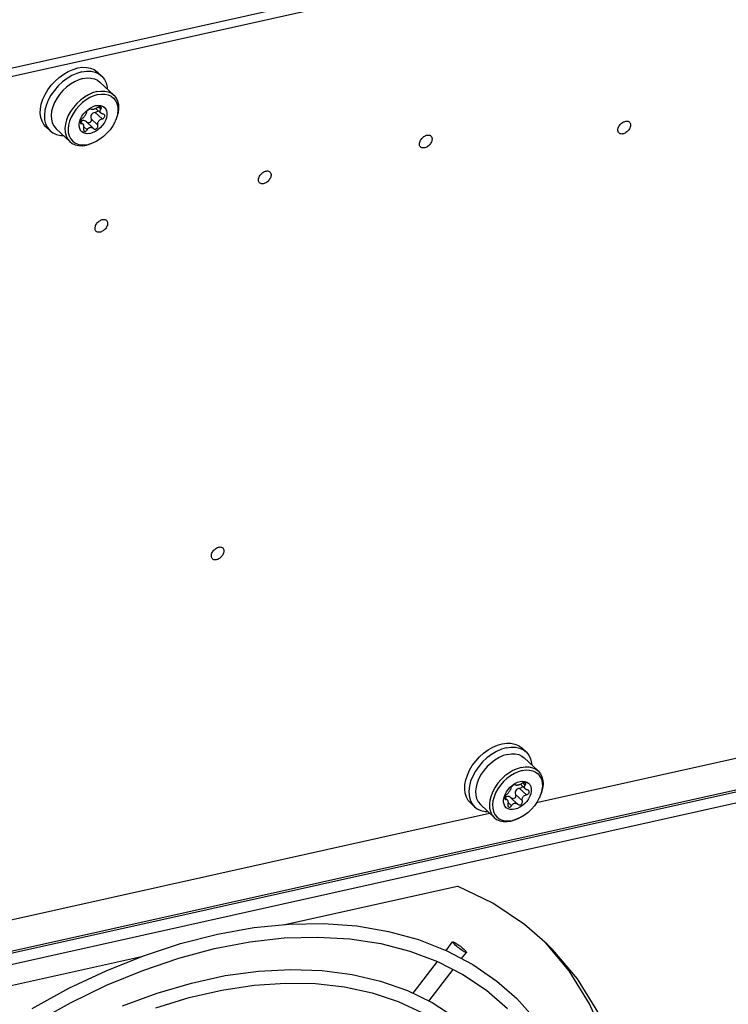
# Model space of a CAD drawing. Extents: x 0 to 594, y 0 to 420.
# Tile 41 of 73: x 542 to 551, y 95 to 108. Entities that reach past the tile are written whole.
import ezdxf

# ---------------------------------------------------------------- set-up
doc = ezdxf.new("R2010")
doc.units = 0
doc.header["$LTSCALE"] = 32.67
doc.layers.get('0').update_dxf_attribs({"linetype": 'CONTINUOUS'})
doc.layers.add('DATUM_AXIS', color=7, linetype='CONTINUOUS')

msp = doc.modelspace()

# ---------------------------------------------------------------- linework, layer by layer
at = {"color": 7, "linetype": 'CONTINUOUS'}
for p, q in [((567.546, 112.88), (541.043, 106.978)), ((566.37, 100.871), (536.958, 94.321))]:
    msp.add_line(p, q, dxfattribs=at)
at = {"color": 9, "linetype": 'CONTINUOUS'}
msp.add_line((566.393, 100.903), (536.982, 94.353), dxfattribs=at)
at = {"layer": 'DATUM_AXIS', "color": 7, "linetype": 'CONTINUOUS'}
for p, q in [((567.338, 112.721), (541.047, 106.866)), ((542.909, 107.023), (542.854, 107.075)), ((542.549, 106.948), (542.494, 106.916)), ((543.068, 106.77), (542.884, 106.943)), ((542.095, 106.589), (542.107, 106.651)), ((542.794, 106.619), (542.828, 106.63)), ((542.093, 106.529), (542.095, 106.589)), ((542.646, 106.492), (542.669, 106.524)), ((542.669, 106.524), (542.697, 106.554)), ((542.697, 106.554), (542.727, 106.581)), ((542.727, 106.581), (542.76, 106.603)), ((542.76, 106.603), (542.794, 106.619)), ((542.766, 106.585), (542.767, 106.583)), ((542.767, 106.583), (542.766, 106.585)), ((542.832, 106.593), (542.897, 106.532)), ((542.616, 106.422), (542.628, 106.457)), ((542.626, 106.418), (542.645, 106.4)), ((542.628, 106.457), (542.646, 106.492)), ((542.64, 106.42), (542.633, 106.411)), ((542.649, 106.427), (542.64, 106.42)), ((542.659, 106.431), (542.649, 106.427)), ((542.655, 106.39), (542.657, 106.389)), ((542.705, 106.415), (542.795, 106.33)), ((543.104, 106.465), (543.089, 106.428)), ((542.223, 106.295), (542.168, 106.347)), ((542.485, 106.152), (542.302, 106.324)), ((542.795, 106.33), (542.798, 106.327)), ((542.798, 106.327), (542.803, 106.323)), ((542.803, 106.323), (542.81, 106.32)), ((542.494, 106.193), (542.519, 106.161)), ((542.681, 106.108), (542.731, 106.115)), ((542.765, 106.122), (542.709, 106.105)), ((542.782, 106.13), (542.731, 106.115)), ((542.814, 106.144), (542.765, 106.122)), ((542.828, 106.151), (542.782, 106.13)), ((548.678, 97.38), (555.943, 98.998)), ((548.54, 98.054), (548.485, 98.106)), ((548.181, 97.979), (548.126, 97.946)), ((548.7, 97.801), (548.516, 97.974)), ((547.725, 97.559), (547.727, 97.619)), ((547.727, 97.619), (547.739, 97.682)), ((548.328, 97.585), (548.359, 97.611)), ((548.359, 97.611), (548.392, 97.633)), ((548.392, 97.633), (548.426, 97.65)), ((548.397, 97.615), (548.399, 97.614)), ((548.399, 97.614), (548.397, 97.615)), ((548.426, 97.65), (548.459, 97.66)), ((548.464, 97.624), (548.529, 97.563)), ((548.248, 97.453), (548.26, 97.488)), ((548.26, 97.488), (548.278, 97.522)), ((548.278, 97.522), (548.301, 97.555)), ((548.301, 97.555), (548.328, 97.585)), ((548.736, 97.496), (548.721, 97.458)), ((547.855, 97.326), (547.8, 97.378)), ((548.117, 97.182), (547.933, 97.355)), ((548.258, 97.449), (548.276, 97.431)), ((548.272, 97.451), (548.265, 97.442)), ((548.281, 97.458), (548.272, 97.451)), ((548.291, 97.462), (548.281, 97.458)), ((548.287, 97.421), (548.289, 97.419)), ((548.337, 97.446), (548.427, 97.36)), ((548.427, 97.36), (548.43, 97.358)), ((548.43, 97.358), (548.435, 97.354)), ((548.435, 97.354), (548.442, 97.35)), ((541.036, 95.678), (548.054, 97.241)), ((548.125, 97.223), (548.151, 97.191)), ((548.312, 97.138), (548.362, 97.145)), ((548.397, 97.152), (548.341, 97.136)), ((548.414, 97.161), (548.362, 97.145)), ((548.446, 97.174), (548.397, 97.152)), ((548.46, 97.181), (548.414, 97.161)), ((545.34, 95.763), (547.628, 96.272)), ((547.477, 95.419), (547.564, 95.533)), ((549.111, 95.146), (548.791, 95.529)), ((547.683, 95.31), (547.747, 95.393)), ((541.081, 94.814), (543.435, 95.339)), ((547.04, 94.85), (547.364, 95.272)), ((547.251, 94.747), (547.572, 95.166))]:
    msp.add_line(p, q, dxfattribs=at)
at = {"layer": 'DATUM_AXIS', "color": 9, "linetype": 'CONTINUOUS'}
for p, q in [((542.913, 106.455), (542.823, 106.54)), ((542.897, 106.583), (542.867, 106.611)), ((542.638, 106.393), (542.624, 106.406)), ((542.858, 106.372), (542.768, 106.457)), ((542.714, 106.31), (542.668, 106.353)), ((563.441, 100.071), (539.363, 94.708)), ((548.529, 97.613), (548.499, 97.642)), ((548.49, 97.403), (548.399, 97.488)), ((548.545, 97.485), (548.454, 97.57)), ((548.27, 97.424), (548.256, 97.437)), ((548.346, 97.34), (548.3, 97.384))]:
    msp.add_line(p, q, dxfattribs=at)
at = {"layer": 'DATUM_AXIS', "color": 7, "linetype": 'CONTINUOUS'}
for points in [[(542.107, 106.651), (542.128, 106.715), (542.157, 106.779), (542.194, 106.841), (542.239, 106.901), (542.289, 106.956), (542.345, 107.005), (542.404, 107.048), (542.465, 107.084), (542.528, 107.111), (542.59, 107.13)], [(542.645, 107.078), (542.579, 107.058), (542.514, 107.029), (542.45, 106.991), (542.388, 106.944), (542.331, 106.891), (542.28, 106.831), (542.235, 106.768), (542.199, 106.702), (542.172, 106.634), (542.155, 106.568), (542.148, 106.504), (542.151, 106.443), (542.164, 106.388), (542.187, 106.339), (542.223, 106.295)], [(542.59, 107.13), (542.65, 107.139), (542.707, 107.138), (542.76, 107.128), (542.807, 107.108), (542.848, 107.08), (542.854, 107.075)], [(542.645, 107.078), (542.708, 107.087), (542.768, 107.086), (542.823, 107.074), (542.871, 107.052), (542.909, 107.023)], [(542.909, 107.023), (542.945, 106.979), (542.968, 106.931), (542.981, 106.876), (542.982, 106.851)], [(542.494, 106.915), (542.442, 106.876), (542.393, 106.83), (542.35, 106.78), (542.312, 106.726), (542.282, 106.67), (542.259, 106.613)], [(542.66, 106.989), (542.605, 106.973), (542.549, 106.948)], [(542.66, 106.989), (542.714, 106.997), (542.765, 106.996), (542.811, 106.986), (542.853, 106.967), (542.884, 106.943)], [(542.843, 106.817), (542.788, 106.8), (542.732, 106.775), (542.678, 106.743), (542.625, 106.703), (542.577, 106.658), (542.533, 106.607), (542.496, 106.553), (542.465, 106.497), (542.442, 106.44), (542.427, 106.383), (542.421, 106.329), (542.424, 106.277), (542.435, 106.23), (542.454, 106.189), (542.485, 106.152)], [(542.855, 106.776), (542.804, 106.761), (542.752, 106.738), (542.701, 106.707)], [(542.843, 106.817), (542.897, 106.824), (542.948, 106.823), (542.995, 106.813), (543.036, 106.794), (543.068, 106.77)], [(542.855, 106.776), (542.905, 106.783), (542.952, 106.782), (542.996, 106.773), (543.034, 106.755)], [(543.068, 106.77), (543.098, 106.733), (543.118, 106.692), (543.129, 106.645), (543.132, 106.593), (543.126, 106.539), (543.111, 106.482), (543.096, 106.442)], [(542.701, 106.707), (542.652, 106.67), (542.607, 106.628), (542.567, 106.581), (542.532, 106.531), (542.503, 106.479), (542.482, 106.426), (542.468, 106.373), (542.462, 106.322), (542.465, 106.275), (542.475, 106.231), (542.494, 106.193)], [(542.891, 106.632), (542.918, 106.623), (542.94, 106.609), (542.958, 106.589), (542.97, 106.564), (542.976, 106.535), (542.976, 106.503), (542.97, 106.469), (542.957, 106.434), (542.939, 106.399), (542.916, 106.367), (542.889, 106.337), (542.859, 106.31), (542.826, 106.288), (542.792, 106.272), (542.758, 106.261)], [(542.828, 106.63), (542.86, 106.634), (542.891, 106.632)], [(543.034, 106.755), (543.066, 106.73), (543.092, 106.698), (543.11, 106.66), (543.121, 106.616), (543.123, 106.569), (543.117, 106.518), (543.104, 106.465)], [(542.168, 106.347), (542.14, 106.379), (542.116, 106.423), (542.1, 106.473), (542.093, 106.529)], [(542.259, 106.613), (542.244, 106.556), (542.238, 106.501), (542.24, 106.45), (542.251, 106.403), (542.271, 106.362), (542.302, 106.324)], [(542.705, 106.54), (542.704, 106.535), (542.703, 106.53), (542.701, 106.525), (542.698, 106.519), (542.695, 106.514), (542.692, 106.507), (542.688, 106.501), (542.684, 106.495), (542.679, 106.489), (542.675, 106.483), (542.67, 106.477), (542.665, 106.472), (542.66, 106.466), (542.655, 106.462), (542.65, 106.458)], [(542.733, 106.576), (542.727, 106.571), (542.721, 106.565), (542.715, 106.559), (542.71, 106.552), (542.707, 106.546), (542.705, 106.54)], [(542.753, 106.586), (542.747, 106.584), (542.74, 106.581), (542.733, 106.576)], [(542.766, 106.585), (542.763, 106.586), (542.758, 106.587), (542.753, 106.586)], [(542.823, 106.54), (542.805, 106.536), (542.791, 106.531), (542.78, 106.522), (542.771, 106.512), (542.766, 106.501), (542.763, 106.488), (542.764, 106.473), (542.768, 106.457)], [(542.799, 106.58), (542.791, 106.579), (542.785, 106.579), (542.78, 106.579), (542.775, 106.579), (542.772, 106.58), (542.768, 106.582), (542.767, 106.583)], [(542.849, 106.603), (542.843, 106.599), (542.837, 106.596), (542.831, 106.592), (542.825, 106.589), (542.819, 106.587), (542.813, 106.584), (542.806, 106.582), (542.799, 106.58)], [(542.861, 106.566), (542.859, 106.561), (542.853, 106.553), (542.845, 106.547), (542.835, 106.542), (542.823, 106.54)], [(542.901, 106.609), (542.9, 106.609), (542.895, 106.612), (542.889, 106.614), (542.882, 106.614), (542.874, 106.613), (542.865, 106.611), (542.857, 106.607), (542.849, 106.603)], [(542.897, 106.532), (542.896, 106.534), (542.892, 106.538), (542.889, 106.542), (542.888, 106.547), (542.887, 106.552), (542.886, 106.557), (542.887, 106.562), (542.888, 106.567), (542.891, 106.572), (542.894, 106.578), (542.897, 106.583)], [(542.897, 106.583), (542.902, 106.589), (542.904, 106.595), (542.905, 106.601), (542.903, 106.605), (542.901, 106.609)], [(542.925, 106.519), (542.919, 106.52), (542.914, 106.522), (542.908, 106.524), (542.904, 106.527), (542.899, 106.53), (542.897, 106.532)], [(542.913, 106.455), (542.922, 106.457), (542.93, 106.461), (542.937, 106.467), (542.943, 106.473), (542.947, 106.48), (542.949, 106.487), (542.95, 106.494), (542.948, 106.501), (542.945, 106.507), (542.942, 106.511)], [(542.942, 106.511), (542.94, 106.513), (542.933, 106.516), (542.925, 106.519)], [(542.668, 106.268), (542.645, 106.282), (542.628, 106.302), (542.616, 106.327), (542.609, 106.356), (542.61, 106.388), (542.616, 106.422)], [(542.627, 106.422), (542.625, 106.415), (542.624, 106.408), (542.625, 106.402), (542.626, 106.397), (542.628, 106.395)], [(542.65, 106.458), (542.644, 106.452), (542.639, 106.446), (542.634, 106.438), (542.63, 106.43), (542.627, 106.422)], [(542.628, 106.395), (542.629, 106.394), (542.633, 106.393), (542.638, 106.393)], [(542.638, 106.393), (542.642, 106.394), (542.645, 106.394), (542.649, 106.394), (542.652, 106.392), (542.655, 106.39)], [(542.657, 106.389), (542.658, 106.388), (542.661, 106.384), (542.663, 106.38), (542.665, 106.375), (542.667, 106.37), (542.667, 106.364), (542.668, 106.358), (542.668, 106.351), (542.668, 106.344), (542.667, 106.337), (542.666, 106.33)], [(542.705, 106.415), (542.694, 106.423), (542.682, 106.429), (542.67, 106.432), (542.659, 106.431)], [(542.736, 106.401), (542.726, 106.402), (542.716, 106.406), (542.708, 106.412)], [(542.768, 106.457), (542.77, 106.446), (542.77, 106.434), (542.767, 106.424), (542.761, 106.415), (542.754, 106.408), (542.745, 106.403), (542.736, 106.401)], [(542.81, 106.32), (542.818, 106.319), (542.826, 106.319), (542.834, 106.321), (542.841, 106.325), (542.848, 106.331), (542.853, 106.338), (542.856, 106.345), (542.859, 106.354), (542.859, 106.364), (542.858, 106.372)], [(543.089, 106.428), (543.082, 106.412), (543.054, 106.36), (543.019, 106.31), (542.978, 106.263), (542.933, 106.221), (542.885, 106.184), (542.834, 106.153), (542.828, 106.151)], [(542.858, 106.372), (542.856, 106.379), (542.856, 106.386), (542.856, 106.393), (542.857, 106.4), (542.858, 106.408), (542.861, 106.414), (542.864, 106.421), (542.869, 106.427), (542.874, 106.433), (542.879, 106.438), (542.885, 106.443), (542.892, 106.447), (542.899, 106.45), (542.906, 106.453), (542.913, 106.455)], [(549.766, 106.343), (549.772, 106.356), (549.779, 106.367), (549.788, 106.378), (549.797, 106.388), (549.807, 106.397), (549.817, 106.405), (549.829, 106.412), (549.832, 106.414)], [(549.832, 106.414), (549.84, 106.417), (549.851, 106.421), (549.863, 106.424), (549.873, 106.425), (549.884, 106.424), (549.893, 106.422), (549.902, 106.418), (549.909, 106.413), (549.915, 106.406), (549.92, 106.398), (549.923, 106.389), (549.925, 106.379), (549.925, 106.369), (549.923, 106.357)], [(542.223, 106.295), (542.26, 106.267), (542.309, 106.245), (542.364, 106.233), (542.399, 106.232)], [(542.666, 106.33), (542.665, 106.321), (542.665, 106.312), (542.667, 106.304), (542.67, 106.298), (542.673, 106.293)], [(542.758, 106.261), (542.726, 106.257), (542.695, 106.259), (542.668, 106.268)], [(542.673, 106.293), (542.674, 106.293), (542.679, 106.29), (542.685, 106.288), (542.691, 106.289), (542.698, 106.292), (542.704, 106.296), (542.709, 106.302), (542.714, 106.31)], [(542.714, 106.31), (542.718, 106.315), (542.722, 106.321), (542.726, 106.326), (542.731, 106.33), (542.736, 106.334), (542.741, 106.337), (542.747, 106.34), (542.754, 106.342)], [(542.754, 106.342), (542.762, 106.343), (542.769, 106.343), (542.775, 106.341), (542.781, 106.339), (542.787, 106.336), (542.792, 106.333), (542.795, 106.33)], [(547.199, 106.228), (547.207, 106.232), (547.218, 106.236), (547.23, 106.238), (547.24, 106.239), (547.251, 106.239), (547.26, 106.236), (547.269, 106.232), (547.276, 106.227), (547.282, 106.221), (547.287, 106.213), (547.29, 106.204), (547.292, 106.194), (547.292, 106.183), (547.29, 106.172)], [(549.923, 106.357), (549.921, 106.346), (549.916, 106.334), (549.91, 106.322), (549.903, 106.311), (549.895, 106.3), (549.886, 106.29), (549.876, 106.281), (549.865, 106.273), (549.854, 106.266), (549.843, 106.261), (549.831, 106.257), (549.82, 106.254), (549.809, 106.253), (549.799, 106.254), (549.789, 106.256), (549.781, 106.26), (549.774, 106.265), (549.768, 106.272), (549.763, 106.28), (549.76, 106.289), (549.758, 106.299), (549.758, 106.31), (549.759, 106.321)], [(549.759, 106.321), (549.762, 106.332), (549.766, 106.343)], [(542.485, 106.152), (542.517, 106.127), (542.558, 106.109), (542.605, 106.099), (542.656, 106.097), (542.709, 106.105)], [(542.519, 106.161), (542.552, 106.136), (542.59, 106.118), (542.633, 106.109), (542.681, 106.108)], [(547.29, 106.172), (547.288, 106.16), (547.283, 106.149), (547.277, 106.137), (547.27, 106.126), (547.262, 106.115), (547.253, 106.105), (547.243, 106.096), (547.232, 106.088), (547.221, 106.081), (547.21, 106.075), (547.198, 106.071), (547.187, 106.069), (547.176, 106.068), (547.166, 106.069), (547.156, 106.071), (547.148, 106.075), (547.141, 106.08), (547.135, 106.087), (547.13, 106.094), (547.127, 106.103), (547.125, 106.113), (547.125, 106.124), (547.126, 106.135)], [(547.126, 106.135), (547.129, 106.147), (547.133, 106.158)], [(547.133, 106.158), (547.139, 106.17), (547.146, 106.181), (547.154, 106.192), (547.164, 106.202), (547.174, 106.211), (547.184, 106.219), (547.196, 106.226), (547.199, 106.228)], [(544.997, 105.682), (545.003, 105.694), (545.01, 105.706), (545.018, 105.716), (545.027, 105.726), (545.037, 105.736), (545.048, 105.744), (545.059, 105.75), (545.063, 105.752)], [(545.063, 105.752), (545.07, 105.756), (545.082, 105.76), (545.093, 105.762), (545.104, 105.763), (545.114, 105.763), (545.123, 105.76), (545.132, 105.757), (545.139, 105.751), (545.145, 105.745), (545.15, 105.737), (545.153, 105.728), (545.155, 105.718), (545.155, 105.707), (545.154, 105.696)], [(545.154, 105.696), (545.151, 105.684), (545.147, 105.673), (545.141, 105.661), (545.134, 105.65), (545.125, 105.639), (545.116, 105.629), (545.106, 105.62), (545.095, 105.612), (545.084, 105.605), (545.073, 105.599), (545.062, 105.595), (545.05, 105.593), (545.039, 105.592), (545.029, 105.593), (545.02, 105.595), (545.011, 105.599), (545.004, 105.604), (544.998, 105.611), (544.993, 105.619), (544.99, 105.628), (544.988, 105.637), (544.988, 105.648), (544.989, 105.659)], [(544.989, 105.659), (544.992, 105.671), (544.997, 105.682)], [(542.828, 105.039), (542.834, 105.051), (542.841, 105.062), (542.85, 105.073), (542.859, 105.083), (542.869, 105.092), (542.88, 105.1), (542.891, 105.107), (542.895, 105.109)], [(542.895, 105.109), (542.902, 105.113), (542.914, 105.117), (542.925, 105.119), (542.936, 105.12), (542.946, 105.119), (542.955, 105.117), (542.964, 105.113), (542.971, 105.108), (542.977, 105.102), (542.982, 105.094), (542.985, 105.085), (542.987, 105.075), (542.987, 105.064), (542.986, 105.053)], [(542.986, 105.053), (542.983, 105.041), (542.978, 105.03), (542.973, 105.018), (542.966, 105.007), (542.957, 104.996), (542.948, 104.986), (542.938, 104.977), (542.927, 104.969), (542.916, 104.962), (542.905, 104.956), (542.893, 104.952), (542.882, 104.95), (542.871, 104.949), (542.861, 104.949), (542.852, 104.952), (542.843, 104.956), (542.836, 104.961), (542.83, 104.967), (542.825, 104.975), (542.822, 104.984), (542.82, 104.994), (542.82, 105.005), (542.821, 105.016)], [(542.821, 105.016), (542.824, 105.028), (542.828, 105.039)], [(544.371, 100.692), (544.377, 100.704), (544.384, 100.715), (544.392, 100.726), (544.402, 100.736), (544.412, 100.745), (544.422, 100.753), (544.434, 100.76), (544.437, 100.762)], [(544.437, 100.762), (544.445, 100.765), (544.456, 100.769), (544.468, 100.772), (544.478, 100.773), (544.489, 100.772), (544.498, 100.77), (544.507, 100.766), (544.514, 100.761), (544.52, 100.754), (544.525, 100.746), (544.528, 100.737), (544.53, 100.727), (544.53, 100.717), (544.528, 100.706)], [(544.528, 100.706), (544.526, 100.694), (544.521, 100.682), (544.515, 100.671), (544.508, 100.659), (544.5, 100.649), (544.491, 100.639), (544.481, 100.629), (544.47, 100.621), (544.459, 100.614), (544.448, 100.609), (544.436, 100.605), (544.425, 100.602), (544.414, 100.602), (544.404, 100.602), (544.394, 100.604), (544.386, 100.608), (544.379, 100.614), (544.373, 100.62), (544.368, 100.628), (544.365, 100.637), (544.363, 100.647), (544.363, 100.658), (544.364, 100.669)], [(544.364, 100.669), (544.367, 100.68), (544.371, 100.692)], [(547.739, 97.682), (547.76, 97.746), (547.789, 97.809), (547.826, 97.872), (547.871, 97.931), (547.921, 97.986), (547.976, 98.036), (548.035, 98.079), (548.097, 98.115), (548.159, 98.142), (548.222, 98.16)], [(548.222, 98.16), (548.282, 98.169), (548.339, 98.169), (548.392, 98.158), (548.439, 98.139), (548.48, 98.111), (548.485, 98.106)], [(548.276, 98.108), (548.211, 98.089), (548.146, 98.06), (548.081, 98.021), (548.02, 97.975), (547.963, 97.921), (547.912, 97.862), (547.867, 97.798), (547.831, 97.732), (547.804, 97.665), (547.787, 97.598), (547.779, 97.534), (547.782, 97.474), (547.796, 97.418), (547.819, 97.37), (547.855, 97.326)], [(548.292, 98.02), (548.236, 98.004), (548.181, 97.979)], [(548.276, 98.108), (548.34, 98.118), (548.4, 98.116), (548.454, 98.104), (548.503, 98.082), (548.54, 98.054)], [(548.292, 98.02), (548.346, 98.028), (548.396, 98.027), (548.443, 98.017), (548.484, 97.998), (548.516, 97.974)], [(548.54, 98.054), (548.576, 98.01), (548.599, 97.961), (548.613, 97.906), (548.614, 97.882)], [(548.126, 97.946), (548.074, 97.906), (548.025, 97.861), (547.982, 97.81), (547.944, 97.757), (547.913, 97.7), (547.89, 97.643)], [(548.475, 97.847), (548.42, 97.831), (548.364, 97.806), (548.309, 97.773), (548.257, 97.734), (548.209, 97.688), (548.165, 97.638), (548.127, 97.584), (548.097, 97.528), (548.074, 97.47), (548.059, 97.414), (548.053, 97.359), (548.055, 97.308), (548.067, 97.261), (548.086, 97.22), (548.117, 97.182)], [(548.487, 97.807), (548.435, 97.791), (548.384, 97.768), (548.333, 97.738)], [(548.475, 97.847), (548.529, 97.855), (548.58, 97.854), (548.626, 97.844), (548.668, 97.825), (548.7, 97.801)], [(548.487, 97.807), (548.537, 97.814), (548.584, 97.813), (548.628, 97.803), (548.666, 97.786)], [(548.666, 97.786), (548.698, 97.761), (548.724, 97.729), (548.742, 97.691), (548.753, 97.647), (548.755, 97.599), (548.749, 97.548), (548.736, 97.496)], [(548.7, 97.801), (548.73, 97.764), (548.75, 97.722), (548.761, 97.675), (548.764, 97.624), (548.757, 97.569), (548.743, 97.513), (548.727, 97.473)], [(547.89, 97.643), (547.876, 97.587), (547.869, 97.532), (547.872, 97.48), (547.883, 97.434), (547.903, 97.392), (547.933, 97.355)], [(548.333, 97.738), (548.284, 97.701), (548.239, 97.659), (548.199, 97.612), (548.164, 97.562), (548.135, 97.51), (548.114, 97.456), (548.1, 97.404), (548.094, 97.353), (548.097, 97.305), (548.107, 97.262), (548.125, 97.223)], [(548.385, 97.617), (548.379, 97.615), (548.372, 97.611), (548.365, 97.607)], [(548.397, 97.615), (548.395, 97.617), (548.39, 97.618), (548.385, 97.617)], [(548.522, 97.662), (548.549, 97.654), (548.572, 97.639), (548.59, 97.619), (548.602, 97.594), (548.608, 97.565), (548.608, 97.533), (548.601, 97.499), (548.589, 97.464), (548.571, 97.43), (548.548, 97.397), (548.521, 97.367), (548.49, 97.341), (548.458, 97.319), (548.424, 97.302), (548.39, 97.292)], [(548.431, 97.611), (548.423, 97.61), (548.417, 97.609), (548.412, 97.609), (548.407, 97.61), (548.403, 97.611), (548.4, 97.613), (548.399, 97.614)], [(548.481, 97.633), (548.475, 97.63), (548.469, 97.626), (548.463, 97.623), (548.457, 97.62), (548.451, 97.617), (548.444, 97.615), (548.438, 97.613), (548.431, 97.611)], [(548.459, 97.66), (548.492, 97.664), (548.522, 97.662)], [(548.532, 97.639), (548.532, 97.64), (548.527, 97.643), (548.521, 97.644), (548.513, 97.645), (548.505, 97.644), (548.497, 97.641), (548.489, 97.638), (548.481, 97.633)], [(548.529, 97.563), (548.527, 97.564), (548.524, 97.568), (548.521, 97.573), (548.519, 97.578), (548.518, 97.583), (548.518, 97.588), (548.519, 97.593), (548.52, 97.598), (548.523, 97.603), (548.526, 97.608), (548.529, 97.613)], [(548.529, 97.613), (548.533, 97.619), (548.536, 97.626), (548.536, 97.631), (548.535, 97.636), (548.532, 97.639)], [(547.8, 97.378), (547.772, 97.409), (547.747, 97.453), (547.731, 97.504), (547.725, 97.559)], [(548.282, 97.488), (548.276, 97.483), (548.271, 97.476), (548.266, 97.469), (548.262, 97.461), (548.259, 97.453)], [(548.337, 97.571), (548.336, 97.566), (548.335, 97.561), (548.333, 97.556), (548.33, 97.55), (548.327, 97.544), (548.324, 97.538), (548.32, 97.532), (548.316, 97.526), (548.311, 97.519), (548.307, 97.513), (548.302, 97.508), (548.297, 97.502), (548.292, 97.497), (548.287, 97.492), (548.282, 97.488)], [(548.365, 97.607), (548.358, 97.601), (548.352, 97.596), (548.347, 97.59), (548.342, 97.583), (548.339, 97.576), (548.337, 97.571)], [(548.399, 97.488), (548.402, 97.476), (548.401, 97.465), (548.398, 97.454), (548.393, 97.446), (548.386, 97.439), (548.377, 97.434), (548.368, 97.432)], [(548.454, 97.57), (548.437, 97.567), (548.423, 97.561), (548.411, 97.553), (548.403, 97.543), (548.398, 97.532), (548.395, 97.519), (548.395, 97.504), (548.399, 97.488)], [(548.493, 97.597), (548.491, 97.592), (548.485, 97.584), (548.477, 97.578), (548.467, 97.573), (548.454, 97.57)], [(548.49, 97.403), (548.488, 97.41), (548.487, 97.417), (548.487, 97.424), (548.488, 97.431), (548.49, 97.438), (548.493, 97.445), (548.496, 97.452), (548.5, 97.458), (548.505, 97.464), (548.511, 97.469), (548.517, 97.473), (548.524, 97.477), (548.53, 97.481), (548.537, 97.483), (548.545, 97.485)], [(548.557, 97.549), (548.551, 97.551), (548.545, 97.553), (548.54, 97.555), (548.536, 97.558), (548.531, 97.561), (548.529, 97.563)], [(548.545, 97.485), (548.554, 97.488), (548.562, 97.492), (548.569, 97.497), (548.575, 97.503), (548.579, 97.51), (548.581, 97.518), (548.582, 97.525), (548.58, 97.532), (548.577, 97.538), (548.574, 97.541)], [(548.574, 97.541), (548.571, 97.543), (548.565, 97.547), (548.557, 97.549)], [(548.3, 97.298), (548.277, 97.313), (548.259, 97.333), (548.247, 97.358), (548.241, 97.387), (548.241, 97.419), (548.248, 97.453)], [(548.259, 97.453), (548.257, 97.445), (548.256, 97.438), (548.256, 97.432), (548.258, 97.428), (548.26, 97.426)], [(548.26, 97.426), (548.261, 97.425), (548.265, 97.424), (548.27, 97.424)], [(548.27, 97.424), (548.273, 97.425), (548.277, 97.425), (548.281, 97.424), (548.284, 97.423), (548.287, 97.421)], [(548.289, 97.419), (548.29, 97.418), (548.293, 97.415), (548.295, 97.41), (548.297, 97.406), (548.298, 97.4), (548.299, 97.395), (548.3, 97.388), (548.3, 97.382), (548.3, 97.375), (548.299, 97.367), (548.297, 97.36)], [(548.337, 97.446), (548.326, 97.454), (548.314, 97.46), (548.302, 97.462), (548.291, 97.462)], [(548.297, 97.36), (548.296, 97.351), (548.297, 97.342), (548.299, 97.334), (548.302, 97.328), (548.305, 97.324)], [(548.368, 97.432), (548.358, 97.433), (548.348, 97.437), (548.34, 97.443)], [(548.346, 97.34), (548.35, 97.346), (548.353, 97.351), (548.358, 97.356), (548.362, 97.36), (548.367, 97.364), (548.373, 97.368), (548.379, 97.37), (548.386, 97.372)], [(548.386, 97.372), (548.394, 97.373), (548.401, 97.373), (548.407, 97.372), (548.413, 97.37), (548.419, 97.367), (548.424, 97.363), (548.427, 97.36)], [(548.442, 97.35), (548.45, 97.349), (548.458, 97.35), (548.465, 97.352), (548.473, 97.356), (548.479, 97.362), (548.484, 97.368), (548.488, 97.376), (548.491, 97.385), (548.491, 97.394), (548.49, 97.403)], [(548.721, 97.458), (548.714, 97.443), (548.686, 97.39), (548.651, 97.34), (548.61, 97.293), (548.565, 97.251), (548.517, 97.214), (548.466, 97.184), (548.46, 97.181)], [(547.855, 97.326), (547.892, 97.298), (547.941, 97.276), (547.996, 97.264), (548.031, 97.263)], [(548.39, 97.292), (548.357, 97.288), (548.327, 97.29), (548.3, 97.298)], [(548.305, 97.324), (548.306, 97.323), (548.311, 97.32), (548.317, 97.319), (548.323, 97.32), (548.329, 97.322), (548.336, 97.327), (548.341, 97.333), (548.346, 97.34)], [(548.117, 97.182), (548.149, 97.158), (548.19, 97.139), (548.237, 97.129), (548.287, 97.128), (548.341, 97.136)], [(548.151, 97.191), (548.183, 97.166), (548.222, 97.149), (548.265, 97.139), (548.312, 97.138)], [(548.821, 95.504), (548.52, 95.765), (548.096, 96.047), (547.628, 96.272)], [(541.984, 94.648), (542.473, 94.916), (542.967, 95.15), (543.462, 95.349), (543.955, 95.511), (544.444, 95.636), (544.925, 95.722), (545.396, 95.768), (545.852, 95.776), (546.293, 95.744), (546.713, 95.672), (547.112, 95.562), (547.486, 95.415), (547.834, 95.23), (548.153, 95.01), (548.418, 94.779)], [(542.018, 94.459), (542.493, 94.724), (542.973, 94.956), (543.454, 95.154), (543.933, 95.317), (544.407, 95.443), (544.874, 95.532), (545.331, 95.584), (545.774, 95.597), (546.201, 95.573), (546.61, 95.51), (546.998, 95.41), (547.363, 95.273), (547.702, 95.099), (548.014, 94.89), (548.292, 94.65)], [(547.564, 95.533), (547.568, 95.534), (547.574, 95.533), (547.582, 95.53), (547.593, 95.524)], [(547.718, 95.402), (547.706, 95.409), (547.692, 95.418), (547.676, 95.429), (547.661, 95.44), (547.645, 95.452), (547.629, 95.464), (547.614, 95.477), (547.6, 95.489), (547.589, 95.5), (547.579, 95.51), (547.571, 95.518), (547.566, 95.525), (547.564, 95.53), (547.564, 95.533)], [(547.593, 95.524), (547.606, 95.517), (547.62, 95.508), (547.635, 95.498), (547.651, 95.486), (547.667, 95.474), (547.682, 95.462), (547.697, 95.45), (547.711, 95.438), (547.723, 95.427), (547.732, 95.417), (547.74, 95.408), (547.745, 95.401), (547.747, 95.396), (547.747, 95.393)], [(547.747, 95.393), (547.743, 95.392), (547.737, 95.393), (547.729, 95.397), (547.718, 95.402)], [(549.966, 91.852), (549.991, 92.463), (549.956, 93.049), (549.86, 93.604), (549.705, 94.124), (549.491, 94.604), (549.22, 95.04), (548.896, 95.428), (548.821, 95.504)], [(543.183, 94.684), (543.642, 94.853), (544.098, 94.986), (544.548, 95.084), (544.989, 95.144), (545.419, 95.167), (545.834, 95.152), (546.232, 95.1), (546.609, 95.011), (546.964, 94.886), (547.295, 94.726), (547.598, 94.531)], [(549.857, 91.958), (549.882, 92.569), (549.847, 93.155), (549.751, 93.71), (549.596, 94.23), (549.382, 94.71), (549.111, 95.146)], [(543.627, 94.658), (544.069, 94.793), (544.504, 94.893), (544.931, 94.957), (545.346, 94.986), (545.747, 94.978), (546.132, 94.935), (546.499, 94.856), (546.844, 94.741), (547.165, 94.591)], [(548.418, 94.779), (548.697, 94.469), (548.92, 94.151), (549.108, 93.804), (549.259, 93.429), (549.373, 93.029), (549.449, 92.606), (549.486, 92.163), (549.484, 91.703)]]:
    msp.add_lwpolyline(points, dxfattribs=at)

doc.saveas('drawing.dxf')
